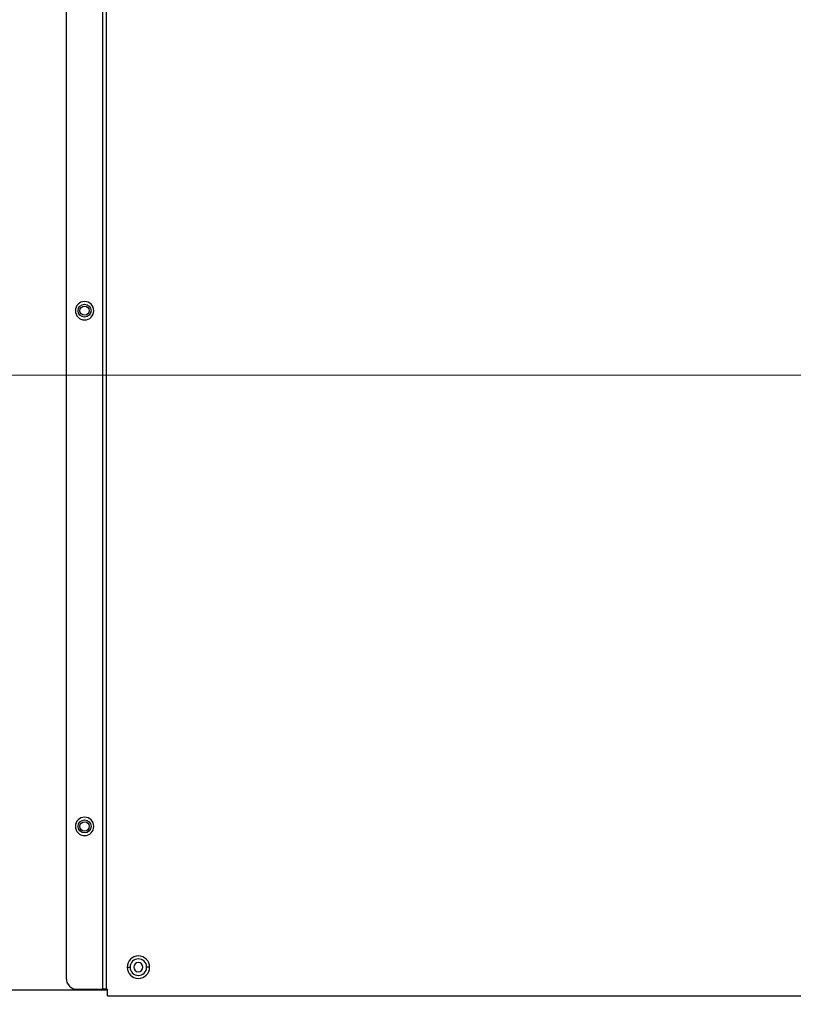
# Model space of a CAD drawing. Header units: millimetres. Extents: x 0 to 1118, y 0 to 864.
# Tile 64 of 256: x 699 to 734, y 318 to 362. Entities that reach past the tile are written whole.
import ezdxf

# ---------------------------------------------------------------- set-up
doc = ezdxf.new("R2010")
doc.units = ezdxf.units.MM
doc.styles.add('SLDTEXTSTYLE5', font='TXT', dxfattribs={"width": 0.75})
doc.dimstyles.new('SLDDIMSTYLE3', dxfattribs={"dimtxt": 4.7625, "dimasz": 3.556, "dimexe": 0, "dimexo": 0.0625, "dimgap": 1.190625, "dimtad": 1, "dimlfac": 6, "dimrnd": 1e-09, "dimzin": 4, "dimdsep": 46, "dimtxsty": 'SLDTEXTSTYLE5', "dimsah": 1, "dimcen": 0.09, "dimadec": 0, "dimazin": 1, "dimtfac": 1, "dimtofl": 0, "dimtmove": 0, "dimatfit": 3, "dimfxl": 1, "dimfrac": 2, "dimtolj": 1, "dimtzin": 12, "dimarcsym": 0})

# ---------------------------------------------------------------- blocks, each defined once
blk = doc.blocks.new('_D_14')
at = {"color": 7, "linetype": 'Continuous', "lineweight": 0}
for p, q in [((778.402, 412.861), (660.749, 412.861)), ((661.749, 412.861), (661.749, 346.194)), ((778.402, 346.194), (660.749, 346.194))]:
    blk.add_line(p, q, dxfattribs=at)
at = {"color": 7, "linetype": 'Continuous', "lineweight": 18}
for points in [[(661.749, 412.861), (661.368, 409.305), (662.13, 409.305)], [(661.749, 346.194), (662.13, 349.75), (661.368, 349.75)]]:
    blk.add_solid(points, dxfattribs=at)
at = {"color": 7, "linetype": 'Continuous', "lineweight": 18, "insert": (655.609, 370.83), "char_height": 4.7625, "attachment_point": 1, "rotation": 90, "style": 'SLDTEXTSTYLE5'}
blk.add_mtext('400.00', dxfattribs=at)
blk = doc.blocks.new('_D_16')
at = {"color": 7, "linetype": 'Continuous', "lineweight": 0}
for p, q in [((778.402, 346.194), (660.652, 346.194)), ((661.652, 305.578), (661.652, 346.194)), ((679.681, 305.578), (660.652, 305.578))]:
    blk.add_line(p, q, dxfattribs=at)
at = {"color": 7, "linetype": 'Continuous', "lineweight": 18}
for points in [[(661.652, 346.194), (661.271, 342.638), (662.033, 342.638)], [(661.652, 305.578), (662.033, 309.134), (661.271, 309.134)]]:
    blk.add_solid(points, dxfattribs=at)
at = {"color": 7, "linetype": 'Continuous', "lineweight": 18, "insert": (655.513, 318.473), "char_height": 4.7625, "attachment_point": 1, "rotation": 90, "style": 'SLDTEXTSTYLE5'}
blk.add_mtext('243.70', dxfattribs=at)

msp = doc.modelspace()

# ---------------------------------------------------------------- linework, layer by layer
at = {"color": 7, "linetype": 'Continuous', "lineweight": 25}
for p, q in [((702.9016, 318.411), (702.9016, 430.2776)), ((703.0682, 318.411), (703.0682, 430.2776)), ((701.2349, 429.7776), (701.2349, 318.911)), ((703.9932, 319.411), (704.1266, 319.411)), ((705.0099, 319.411), (704.8766, 319.411)), ((697.6914, 318.3776), (703.1016, 318.3776)), ((701.7349, 318.411), (702.9016, 318.411)), ((703.0682, 318.411), (702.9016, 318.411)), ((703.0682, 318.411), (703.1016, 318.411)), ((703.1016, 318.111), (703.1016, 318.411)), ((703.1016, 318.111), (774.3516, 318.111))]:
    msp.add_line(p, q, dxfattribs=at)
for centre, radius in [((702.0682, 349.111), 0.2917), ((702.0682, 349.111), 0.2083), ((702.0682, 325.7776), 0.2917), ((702.0682, 325.7776), 0.2083)]:
    msp.add_circle(centre, radius, dxfattribs=at)
for centre, radius, start, end in [((702.0682, 349.111), 0.4167, 0, 180), ((702.0682, 349.111), 0.4167, 180, 0), ((702.0682, 325.7776), 0.4167, 0, 180), ((702.0682, 325.7776), 0.4167, 180, 0), ((704.5016, 319.411), 0.5083, 0, 180), ((704.5016, 319.411), 0.5083, 180, 0), ((704.5016, 319.411), 0.375, 0, 180), ((704.5016, 319.411), 0.375, 180, 0), ((704.5016, 319.411), 0.2083, 0, 180), ((704.5016, 319.411), 0.2083, 180, 0), ((701.7349, 318.911), 0.5, 180, 270)]:
    msp.add_arc(centre, radius, start, end, dxfattribs=at)

# ---------------------------------------------------------------- dimensions: what is measured, and where the dimension line sits
at = {"color": 7, "linetype": 'Continuous', "lineweight": 18}
for base, p1, picture, middle in [((661.7486, 346.1943), (779.4016, 412.861), '_D_14', (661.7486, 380.5051)), ((661.6522, 346.1943), (680.6809, 305.5776), '_D_16', (661.6522, 328.1475))]:
    dim = msp.add_linear_dim(base=base, p1=p1, p2=(779.4016, 346.1943), angle=90, dimstyle='SLDDIMSTYLE3', dxfattribs=at)
    dim.commit()
    dim.dimension.update_dxf_attribs({"geometry": picture, "text_midpoint": middle, "dimtype": 160})

doc.saveas('drawing.dxf')
